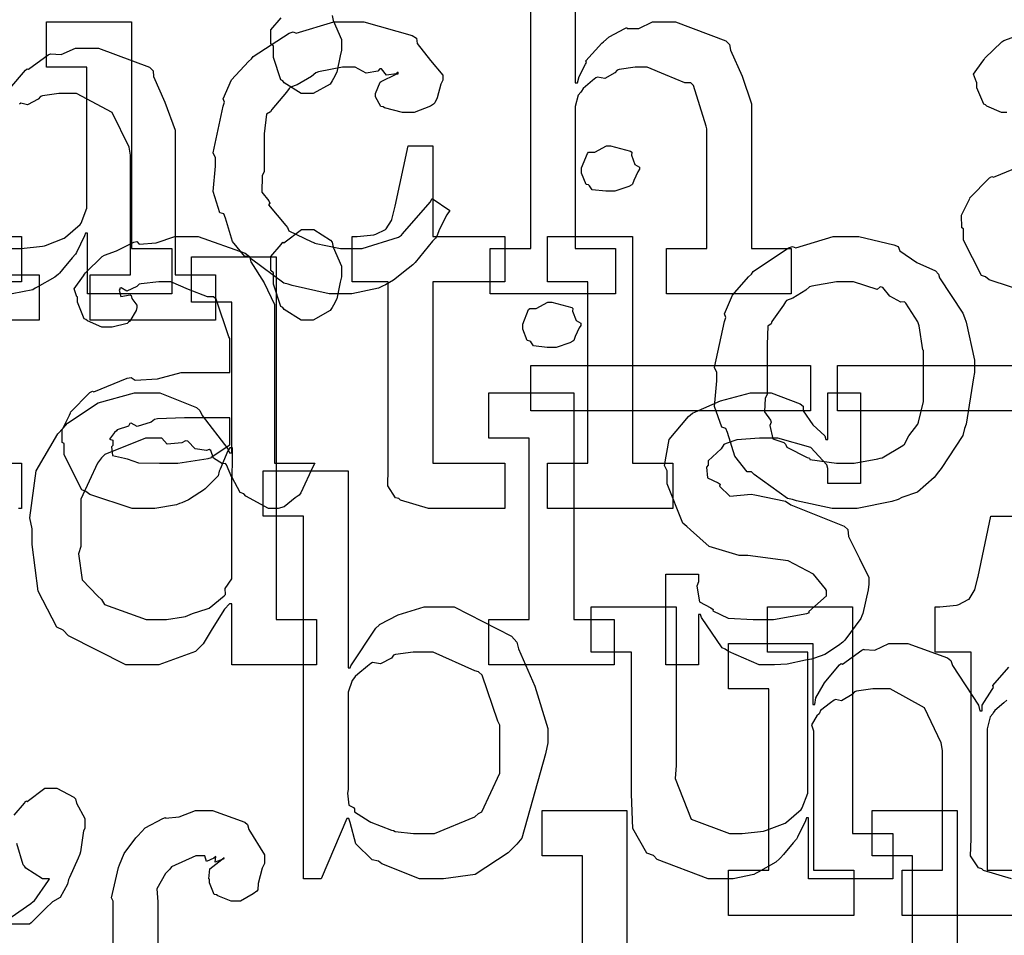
# Model space of a CAD drawing. Extents: x 0 to 8.5, y 0 to 11.
# Tile 65 of 256: x 1.97 to 2.271, y 3.148 to 3.429. Entities that reach past the tile are written whole.
import ezdxf

# ---------------------------------------------------------------- set-up
doc = ezdxf.new("R2010")
doc.units = 0
doc.layers.get('0').update_dxf_attribs({"linetype": 'CONTINUOUS'})

msp = doc.modelspace()

# ---------------------------------------------------------------- linework, layer by layer
at = {"color": 0}
for points in [[(2.13992, 3.46957), (2.13992, 3.40924), (2.14057, 3.40924), (2.14057, 3.40924), (2.14106, 3.41118), (2.14307, 3.41499), (2.14339, 3.41553), (2.14312, 3.41601), (2.14806, 3.42139), (2.1486, 3.42182), (2.1486, 3.42182), (2.15028, 3.42333), (2.15506, 3.42594), (2.15576, 3.42617), (2.15582, 3.42594), (2.15935, 3.42594), (2.16363, 3.4279), (2.1651, 3.4279), (2.17063, 3.4279), (2.18608, 3.42215), (2.18722, 3.42096), (2.1875, 3.41922), (2.19103, 3.41135), (2.19396, 3.40278), (2.19396, 3.3999), (2.19396, 3.35846), (2.20611, 3.35846), (2.20611, 3.34457), (2.16792, 3.34457), (2.16792, 3.35846), (2.18028, 3.35846), (2.18028, 3.39513), (2.18001, 3.396), (2.17611, 3.40847), (2.17529, 3.40924), (2.1735, 3.40929), (2.16758, 3.41168), (2.16194, 3.41401), (2.1601, 3.41401), (2.15826, 3.41401), (2.15332, 3.41331), (2.15272, 3.41314), (2.15207, 3.41228), (2.14893, 3.4106), (2.14671, 3.41103), (2.14621, 3.41075), (2.14524, 3.40994), (2.14231, 3.4075), (2.14182, 3.40668), (2.14165, 3.40642), (2.14085, 3.40549), (2.13992, 3.40196), (2.13992, 3.40076), (2.13992, 3.35846), (2.15229, 3.35846), (2.15229, 3.34457), (2.11388, 3.34457), (2.11388, 3.35846), (2.11388, 3.35846), (2.12625, 3.35846), (2.12625, 3.45568)], [(2.06543, 3.42985), (2.06569, 3.42839), (2.06825, 3.42253), (2.06825, 3.42051), (2.06825, 3.41922), (2.06787, 3.41758), (2.06689, 3.41254), (2.06586, 3.41054), (2.06543, 3.40989), (2.06478, 3.4089), (2.05957, 3.40597), (2.05783, 3.40597), (2.05783, 3.40597), (2.05593, 3.40597), (2.05067, 3.40924), (2.05024, 3.40989), (2.04969, 3.41021), (2.04742, 3.41699), (2.04742, 3.41922), (2.04742, 3.42051), (2.04665, 3.42117), (2.0466, 3.42551), (2.04975, 3.42919)], [(1.96615, 3.35846), (1.97006, 3.35846), (1.97006, 3.35846), (1.97661, 3.35921), (1.97721, 3.35932), (1.9776, 3.35943), (1.98324, 3.36165), (1.98372, 3.36193), (1.98372, 3.36193), (1.98817, 3.36583), (1.9885, 3.36626), (1.9885, 3.36626), (1.99024, 3.37082), (1.99024, 3.37235), (1.99024, 3.41401), (1.97786, 3.41401), (1.97786, 3.4279), (2.0039, 3.4279), (2.0039, 3.35846), (2.01628, 3.35846), (2.01628, 3.34457), (1.99046, 3.34457), (1.99046, 3.36322), (1.98981, 3.36322), (1.98953, 3.36236), (1.98708, 3.35732), (1.98676, 3.35672), (1.98574, 3.35562), (1.98281, 3.35206), (1.98188, 3.35097), (1.98156, 3.35064), (1.98042, 3.34972), (1.97504, 3.34663), (1.97439, 3.34631), (1.97368, 3.34586), (1.96733, 3.34457)], [(2.27214, 3.40013), (2.27051, 3.40013), (2.26606, 3.40213), (2.26563, 3.4025), (2.26508, 3.40272), (2.26303, 3.40776), (2.26303, 3.40944), (2.26286, 3.40944), (2.26199, 3.41189), (2.26481, 3.41585), (2.26519, 3.41639), (2.26546, 3.41678), (2.27061, 3.42182), (2.27126, 3.42225), (2.27126, 3.42219), (2.27496, 3.42356)], [(1.96664, 3.40756), (1.9714, 3.41314), (1.97194, 3.41357), (1.97233, 3.41342), (1.9784, 3.41786), (1.97911, 3.41812), (1.97911, 3.41812), (1.98236, 3.41792), (1.98676, 3.41986), (1.98822, 3.41986), (1.99382, 3.41986), (2.00944, 3.41411), (2.01058, 3.41292), (2.01069, 3.41118), (2.01411, 3.40332), (2.01731, 3.39475), (2.01731, 3.39187), (2.01731, 3.35042), (2.02968, 3.35042), (2.02968, 3.33653), (1.99126, 3.33653), (1.99126, 3.35042), (2.00364, 3.35042), (2.00364, 3.3871), (2.00319, 3.38954), (1.99794, 3.40018), (1.98703, 3.40597), (1.98346, 3.40597), (1.98161, 3.40597), (1.97667, 3.40528), (1.97607, 3.40511), (1.97532, 3.40424), (1.972, 3.40256), (1.97, 3.403), (1.96957, 3.40272)], [(2.27979, 3.34457), (2.26676, 3.3489), (2.26563, 3.34978), (2.26438, 3.35026), (2.2589, 3.361), (2.2589, 3.36453), (2.25836, 3.36481), (2.25831, 3.36871), (2.26053, 3.37321), (2.26085, 3.37386), (2.26074, 3.37397), (2.26682, 3.38015), (2.26758, 3.38058), (2.26807, 3.38037), (2.27826, 3.3845)], [(1.94808, 3.36214), (1.97021, 3.36214), (1.97021, 3.34825), (1.94808, 3.34825)], [(1.96326, 3.35042), (1.97564, 3.35042), (1.97564, 3.33653), (1.93722, 3.33653)], [(1.94808, 3.29269), (1.97021, 3.29269), (1.97021, 3.27881), (1.96924, 3.27881)], [(2.2736, 3.16536), (2.26503, 3.16792), (2.26449, 3.1684), (2.26346, 3.16868), (2.26107, 3.17236), (2.26124, 3.17757), (2.26124, 3.17925), (2.26124, 3.23481), (2.25017, 3.23481), (2.25017, 3.24869), (2.25168, 3.24869), (2.25168, 3.24869), (2.25678, 3.24924), (2.25711, 3.24935), (2.25743, 3.2494), (2.26036, 3.25092), (2.26058, 3.25108), (2.26058, 3.25108), (2.26221, 3.25364), (2.26232, 3.2539), (2.26232, 3.2539), (2.26329, 3.25765), (2.2634, 3.25803), (2.26731, 3.27647), (2.2749, 3.27647)], [(2.27849, 3.15408), (2.24007, 3.15408), (2.24007, 3.16797), (2.25244, 3.16797), (2.25244, 3.20464), (2.25206, 3.20708), (2.24696, 3.21772), (2.23639, 3.22353), (2.23292, 3.22353), (2.23107, 3.22353), (2.22607, 3.22282), (2.22553, 3.22265), (2.22478, 3.22179), (2.22151, 3.21994), (2.21963, 3.22032), (2.21924, 3.22006), (2.21815, 3.21929), (2.21506, 3.21696), (2.21479, 3.21615), (2.21468, 3.21593), (2.21392, 3.21528), (2.21235, 3.21251), (2.21294, 3.21072), (2.21294, 3.21007), (2.21294, 3.16797), (2.22532, 3.16797), (2.22532, 3.15408), (2.1869, 3.15408), (2.1869, 3.16797), (2.1869, 3.16797), (2.19928, 3.16797), (2.19928, 3.22353), (2.1869, 3.22353), (2.1869, 3.23742), (2.21272, 3.23742), (2.21272, 3.21875), (2.21338, 3.21875), (2.21338, 3.21875), (2.21365, 3.22086), (2.21588, 3.22472), (2.21619, 3.22526), (2.21615, 3.22532), (2.22086, 3.2309), (2.2214, 3.23133), (2.22179, 3.23118), (2.22771, 3.23546), (2.22835, 3.23568), (2.22835, 3.23562), (2.23167, 3.23546), (2.236, 3.23742), (2.23747, 3.23742), (2.24186, 3.23742), (2.25396, 3.23307), (2.25504, 3.23221), (2.25553, 3.23068), (2.26351, 3.21853), (2.26394, 3.21679), (2.2646, 3.21679), (2.2646, 3.21858), (2.26768, 3.22342), (2.26807, 3.22396), (2.2679, 3.22456), (2.27274, 3.23019)], [(2.27219, 3.22006), (2.27126, 3.21929), (2.2685, 3.21696), (2.26801, 3.21619), (2.26785, 3.21593), (2.26704, 3.215), (2.26611, 3.21132), (2.26611, 3.21007), (2.26611, 3.16797), (2.27849, 3.16797)], [(1.96793, 3.18485), (1.97108, 3.18858), (1.97157, 3.18924), (1.97194, 3.18907), (1.97732, 3.19314), (1.97917, 3.19314), (1.98107, 3.19314), (1.98628, 3.19043), (1.98676, 3.18989), (1.98703, 3.18853), (1.98958, 3.18386), (1.98958, 3.18229), (1.98958, 3.18078), (1.98915, 3.18007), (1.98828, 3.17367), (1.98807, 3.17296), (1.98753, 3.17171), (1.98492, 3.16581), (1.9846, 3.16515), (1.98426, 3.16374), (1.9821, 3.15967), (1.97971, 3.15836), (1.97917, 3.15776), (1.97808, 3.15679), (1.97493, 3.1536), (1.97319, 3.15192), (1.97265, 3.15147), (1.96442, 3.15147)], [(1.99826, 3.14464), (1.99826, 3.15853), (1.99778, 3.15956), (1.99989, 3.16878), (2.00022, 3.1696), (2.00022, 3.1696), (2.00168, 3.17307), (2.00526, 3.1779), (2.00586, 3.1785), (2.00586, 3.1785), (2.00808, 3.18099), (2.01351, 3.18381), (2.01432, 3.18414), (2.01438, 3.18397), (2.0185, 3.18431), (2.02349, 3.18631), (2.02518, 3.18631), (2.02875, 3.18631), (2.03863, 3.18272), (2.0395, 3.18197), (2.03988, 3.1805), (2.04471, 3.17269), (2.04471, 3.17003), (2.044, 3.16863), (2.04275, 3.1639), (2.04258, 3.162), (2.04232, 3.16157), (2.04124, 3.16081), (2.03733, 3.15853), (2.03603, 3.15853), (2.0345, 3.15853), (2.03033, 3.16015), (2.02994, 3.16049), (2.02924, 3.1606), (2.02778, 3.16411), (2.02778, 3.16525), (2.02756, 3.16536), (2.02794, 3.1684), (2.03157, 3.17133), (2.03233, 3.17156), (2.03233, 3.17176), (2.03174, 3.17133), (2.02957, 3.17046), (2.02974, 3.17219), (2.02974, 3.17219), (2.02919, 3.17165), (2.02686, 3.17068), (2.02636, 3.17242), (2.02626, 3.17242), (2.0236, 3.17242), (2.01622, 3.169), (2.01563, 3.16829), (2.01438, 3.16704), (2.01167, 3.16233), (2.01193, 3.15836), (2.01193, 3.15701), (2.01193, 3.14464)], [(2.24328, 3.12619), (2.24328, 3.17242), (2.2309, 3.17242), (2.2309, 3.18631), (2.25694, 3.18631), (2.25694, 3.07519)], [(1.96468, 3.15201), (1.9731, 3.15782), (1.97374, 3.15842), (1.97412, 3.15847), (1.97851, 3.16482), (1.97874, 3.16536), (1.97851, 3.16536), (1.97667, 3.16536), (1.97157, 3.16863), (1.97114, 3.16928), (1.97071, 3.16965), (1.96875, 3.17622)]]:
    msp.add_lwpolyline(points, dxfattribs=at)
for points in [[(2.06868, 3.34457), (2.06451, 3.34457), (2.05317, 3.34711), (2.05197, 3.3476), (2.05057, 3.34787), (2.04064, 3.35519), (2.03982, 3.35607), (2.03863, 3.35601), (2.03489, 3.36062), (2.03267, 3.36783), (2.03222, 3.36908), (2.03097, 3.36947), (2.02897, 3.37597), (2.02962, 3.38368), (2.02962, 3.38624), (2.02897, 3.38786), (2.03196, 3.40213), (2.03244, 3.40338), (2.03201, 3.4044), (2.03456, 3.41021), (2.03976, 3.41575), (2.04069, 3.41661), (2.04118, 3.41732), (2.05225, 3.42443), (2.0535, 3.42486), (2.05442, 3.42449), (2.06592, 3.4279), (2.06976, 3.4279), (2.07514, 3.4279), (2.08996, 3.42378), (2.09125, 3.4229), (2.09142, 3.42133), (2.09554, 3.41613), (2.09928, 3.41162), (2.09928, 3.4101), (2.09874, 3.40881), (2.09754, 3.40462), (2.09685, 3.4031), (2.09646, 3.40272), (2.09554, 3.40207), (2.0905, 3.40013), (2.08886, 3.40013), (2.08692, 3.40013), (2.08149, 3.40158), (2.08106, 3.40186), (2.08035, 3.40201), (2.07867, 3.405), (2.07867, 3.40597), (2.07867, 3.40597), (2.08008, 3.40944), (2.0804, 3.40967), (2.0804, 3.40967), (2.08507, 3.41194), (2.08561, 3.41206), (2.08561, 3.41249), (2.08501, 3.412), (2.08208, 3.41157), (2.08051, 3.41351), (2.07997, 3.41357), (2.07943, 3.41288), (2.07585, 3.41222), (2.07243, 3.41401), (2.07129, 3.41401), (2.06858, 3.41401), (2.06125, 3.4126), (2.06044, 3.41228), (2.05908, 3.41124), (2.05464, 3.40869), (2.05268, 3.40793), (2.05219, 3.4075), (2.05138, 3.40642), (2.04688, 3.40104), (2.04656, 3.40033), (2.04531, 3.39968), (2.0446, 3.39367), (2.0446, 3.39165), (2.0446, 3.38211), (2.044, 3.38075), (2.04389, 3.37576), (2.04601, 3.3731), (2.04633, 3.37235), (2.0459, 3.37185), (2.05117, 3.3655), (2.05176, 3.36496), (2.05214, 3.36393), (2.05919, 3.36051), (2.06, 3.36019), (2.06, 3.36014), (2.06799, 3.35846), (2.07064, 3.35846), (2.07465, 3.35846), (2.08572, 3.36193), (2.08669, 3.36257), (2.08692, 3.36296), (2.09543, 3.37272), (2.09603, 3.37386), (2.10146, 3.37017), (2.10058, 3.36882), (2.09831, 3.36442), (2.0975, 3.36231), (2.09711, 3.36171), (2.09614, 3.36079), (2.09082, 3.35417), (2.09017, 3.35346), (2.08871, 3.35232), (2.08425, 3.34879), (2.08171, 3.34739), (2.08083, 3.34694), (2.07964, 3.34636), (2.0714, 3.34457), (2.06868, 3.34457)], [(2.09799, 3.27881), (2.09494, 3.27881), (2.08637, 3.28136), (2.08583, 3.28185), (2.08479, 3.28213), (2.08242, 3.28581), (2.08257, 3.29101), (2.08257, 3.29269), (2.08257, 3.34825), (2.0715, 3.34825), (2.0715, 3.36214), (2.07303, 3.36214), (2.07303, 3.36214), (2.07813, 3.36268), (2.07844, 3.36279), (2.07878, 3.36285), (2.08171, 3.36436), (2.08192, 3.36453), (2.08192, 3.36453), (2.08356, 3.36708), (2.08365, 3.36735), (2.08365, 3.36735), (2.08464, 3.3711), (2.08475, 3.37147), (2.08865, 3.38992), (2.09625, 3.38992), (2.09625, 3.36214), (2.11837, 3.36214), (2.11837, 3.34825), (2.09625, 3.34825), (2.09625, 3.29269), (2.11837, 3.29269), (2.11837, 3.27881), (2.1174, 3.27881), (2.11518, 3.27881), (2.11447, 3.27881), (2.11322, 3.27881), (2.1104, 3.27881), (2.10949, 3.27881), (2.10807, 3.27881), (2.10487, 3.27881), (2.10385, 3.27881), (2.10238, 3.27881), (2.09907, 3.27881), (2.09799, 3.27881)], [(2.15072, 3.37603), (2.14931, 3.37603), (2.14513, 3.37651), (2.14432, 3.37771), (2.14399, 3.37799), (2.14324, 3.37815), (2.14182, 3.38163), (2.14182, 3.38276), (2.14182, 3.38319), (2.14182, 3.38319), (2.14361, 3.38764), (2.14399, 3.38797), (2.14399, 3.38797), (2.14594, 3.38797), (2.14953, 3.38992), (2.15072, 3.38992), (2.15072, 3.38992), (2.15685, 3.38829), (2.15722, 3.38797), (2.15713, 3.3871), (2.15821, 3.38428), (2.15961, 3.38346), (2.15961, 3.38319), (2.15961, 3.38276), (2.15907, 3.382), (2.15788, 3.37935), (2.15744, 3.37819), (2.15722, 3.37799), (2.15631, 3.3775), (2.15207, 3.37603), (2.15072, 3.37603)], [(2.00885, 3.27881), (2.00412, 3.27881), (1.9911, 3.28315), (1.98996, 3.28401), (1.98872, 3.2845), (1.98324, 3.29525), (1.98324, 3.29878), (1.98269, 3.29904), (1.98264, 3.30296), (1.98486, 3.30746), (1.98519, 3.30811), (1.98508, 3.30821), (1.99115, 3.3144), (1.99192, 3.31483), (1.9924, 3.31461), (2.00261, 3.31874), (2.00385, 3.31896), (2.00499, 3.31819), (2.01183, 3.31858), (2.01915, 3.32047), (2.02165, 3.32047), (2.03401, 3.32047), (2.03401, 3.33089), (2.03369, 3.33143), (2.02983, 3.34299), (2.02903, 3.34369), (2.02718, 3.34369), (2.02138, 3.34597), (2.016, 3.34825), (2.01426, 3.34825), (2.01226, 3.34825), (2.00683, 3.34771), (2.00624, 3.3476), (2.00558, 3.34685), (2.00244, 3.34543), (2.00071, 3.34646), (2.00037, 3.34631), (2.00037, 3.34608), (2.00011, 3.34576), (2.00065, 3.34381), (2.00353, 3.34435), (2.00385, 3.34412), (2.00401, 3.34321), (2.00558, 3.34115), (2.00558, 3.34044), (2.00532, 3.33946), (2.00342, 3.33621), (2.00299, 3.33589), (2.00256, 3.3355), (1.99799, 3.33436), (1.99647, 3.33436), (1.99485, 3.33436), (1.9904, 3.33637), (1.98996, 3.33675), (1.98942, 3.33697), (1.98736, 3.34201), (1.98736, 3.34369), (1.98719, 3.34369), (1.98633, 3.34614), (1.98915, 3.3501), (1.98953, 3.35064), (1.98981, 3.35101), (1.99496, 3.35607), (1.99561, 3.3565), (1.99561, 3.35644), (1.99929, 3.35781), (2.00461, 3.3604), (2.00558, 3.36062), (2.00629, 3.35986), (2.0115, 3.36025), (2.01714, 3.36214), (2.01904, 3.36214), (2.02431, 3.36214), (2.03879, 3.3571), (2.0401, 3.35607), (2.04053, 3.35444), (2.04454, 3.34793), (2.04769, 3.34136), (2.04769, 3.33914), (2.04769, 3.29269), (2.06006, 3.29269), (2.05963, 3.29178), (2.05578, 3.28364), (2.05528, 3.28293), (2.0541, 3.28213), (2.05067, 3.27935), (2.04889, 3.27881), (2.04833, 3.27881), (2.04585, 3.27881), (2.0389, 3.28261), (2.03836, 3.28336), (2.03717, 3.28375), (2.03472, 3.28836), (2.03489, 3.29406), (2.03489, 3.29596), (2.03489, 3.29747), (2.03401, 3.29747), (2.03347, 3.2965), (2.03108, 3.2909), (2.03076, 3.29031), (2.03043, 3.28885), (2.02647, 3.28489), (2.02599, 3.28444), (2.02485, 3.28375), (2.02143, 3.28153), (2.01932, 3.2806), (2.01861, 3.28033), (2.01774, 3.27994), (2.01107, 3.27881), (2.00885, 3.27881)], [(2.05783, 3.33653), (2.05593, 3.33653), (2.05067, 3.33979), (2.05024, 3.34044), (2.04969, 3.34076), (2.04742, 3.34754), (2.04742, 3.34978), (2.04742, 3.35107), (2.04665, 3.35172), (2.0466, 3.35607), (2.04975, 3.35975), (2.05024, 3.3604), (2.05063, 3.36025), (2.05599, 3.36431), (2.05783, 3.36431), (2.05974, 3.36431), (2.06494, 3.36106), (2.06543, 3.3604), (2.06569, 3.35894), (2.06825, 3.35308), (2.06825, 3.35107), (2.06825, 3.34978), (2.06787, 3.34814), (2.06689, 3.3431), (2.06586, 3.3411), (2.06543, 3.34044), (2.06478, 3.33946), (2.05957, 3.33653), (2.05783, 3.33653)], [(2.1314, 3.29269), (2.14378, 3.29269), (2.14378, 3.34825), (2.1314, 3.34825), (2.1314, 3.36214), (2.15744, 3.36214), (2.15744, 3.29269), (2.16982, 3.29269), (2.16982, 3.27881), (2.1314, 3.27881), (2.1314, 3.29269)], [(2.22276, 3.27881), (2.21869, 3.27881), (2.20768, 3.28119), (2.20649, 3.28162), (2.20497, 3.2819), (2.19476, 3.28922), (2.1939, 3.2901), (2.1926, 3.2901), (2.18886, 3.29482), (2.18653, 3.30208), (2.18608, 3.30333), (2.18485, 3.30371), (2.18261, 3.31011), (2.18326, 3.31793), (2.18326, 3.32047), (2.18261, 3.32206), (2.1856, 3.33615), (2.18608, 3.3374), (2.18565, 3.33849), (2.1881, 3.34424), (2.19303, 3.34978), (2.1939, 3.35064), (2.19439, 3.3514), (2.20524, 3.35867), (2.20649, 3.3591), (2.20747, 3.35872), (2.21892, 3.36214), (2.22276, 3.36214), (2.22678, 3.36214), (2.23757, 3.35965), (2.23882, 3.3591), (2.23942, 3.35775), (2.24463, 3.35422), (2.25032, 3.35161), (2.25119, 3.35064), (2.25151, 3.34956), (2.25874, 3.33871), (2.25922, 3.3374), (2.25971, 3.33589), (2.26226, 3.32433), (2.26226, 3.32047), (2.26199, 3.3189), (2.25971, 3.30464), (2.25922, 3.30333), (2.25874, 3.30122), (2.25206, 3.29107), (2.25119, 3.2901), (2.24989, 3.28836), (2.24479, 3.28386), (2.24001, 3.28217), (2.23882, 3.28162), (2.23693, 3.28093), (2.22629, 3.27881), (2.22276, 3.27881)], [(2.00857, 3.23096), (2.00217, 3.23096), (1.9846, 3.23986), (1.98296, 3.2416), (1.98101, 3.24251), (1.97526, 3.25347), (1.97342, 3.26785), (1.97342, 3.27262), (1.97271, 3.27599), (1.97472, 3.29042), (1.98133, 3.30171), (1.98296, 3.30344), (1.98426, 3.30501), (1.99371, 3.31119), (2.00483, 3.31429), (2.00857, 3.31429), (2.01264, 3.31429), (2.02382, 3.30979), (2.02485, 3.30886), (2.02556, 3.30729), (2.03347, 3.29715), (2.03396, 3.29585), (2.03461, 3.29585), (2.03461, 3.34207), (2.02225, 3.34207), (2.02225, 3.35596), (2.04829, 3.35596), (2.04829, 3.24485), (2.06065, 3.24485), (2.06065, 3.23096), (2.03461, 3.23096), (2.03461, 3.24963), (2.03396, 3.24963), (2.03239, 3.24799), (2.0286, 3.24192), (2.02588, 3.23736), (2.02485, 3.23639), (2.02349, 3.23503), (2.01226, 3.23096), (2.00857, 3.23096)], [(2.22276, 3.29269), (2.22542, 3.29269), (2.23264, 3.294), (2.2334, 3.29422), (2.23394, 3.29438), (2.24029, 3.29812), (2.24078, 3.29856), (2.24078, 3.29856), (2.24214, 3.30106), (2.2449, 3.30469), (2.24511, 3.30528), (2.24511, 3.30528), (2.24664, 3.31164), (2.24664, 3.31375), (2.24664, 3.32721), (2.24647, 3.32742), (2.24533, 3.33485), (2.24511, 3.33544), (2.2449, 3.33604), (2.24126, 3.34174), (2.24078, 3.34218), (2.23969, 3.34207), (2.23628, 3.34386), (2.23415, 3.34651), (2.2334, 3.34674), (2.23242, 3.34597), (2.22515, 3.34825), (2.22276, 3.34825), (2.22, 3.34825), (2.21246, 3.347), (2.21169, 3.34674), (2.21056, 3.34576), (2.2066, 3.34332), (2.20469, 3.34261), (2.20432, 3.34218), (2.20378, 3.3411), (2.20019, 3.3361), (2.19997, 3.33544), (2.19889, 3.33475), (2.19868, 3.3291), (2.19868, 3.32721), (2.19868, 3.31375), (2.19808, 3.31267), (2.19786, 3.30849), (2.19976, 3.30593), (2.19997, 3.30528), (2.19954, 3.30425), (2.20047, 3.30018), (2.20383, 3.2991), (2.20432, 3.29856), (2.20475, 3.29764), (2.21094, 3.29449), (2.21169, 3.29422), (2.21175, 3.29383), (2.22, 3.29269), (2.22276, 3.29269)], [(2.13271, 3.32818), (2.13129, 3.32818), (2.12711, 3.32867), (2.12631, 3.32986), (2.12597, 3.33014), (2.12522, 3.33029), (2.12381, 3.33376), (2.12381, 3.3349), (2.12381, 3.33535), (2.12381, 3.33535), (2.1256, 3.33979), (2.12597, 3.34011), (2.12597, 3.34011), (2.12793, 3.34011), (2.13151, 3.34207), (2.13271, 3.34207), (2.13271, 3.34207), (2.13883, 3.34044), (2.13921, 3.34011), (2.13911, 3.33925), (2.14019, 3.33643), (2.1416, 3.33561), (2.1416, 3.33535), (2.1416, 3.3349), (2.14106, 3.33415), (2.13986, 3.33149), (2.13943, 3.33035), (2.13921, 3.33014), (2.13829, 3.32964), (2.13406, 3.32818), (2.13271, 3.32818)], [(2.12631, 3.32264), (2.21203, 3.32264), (2.21203, 3.30875), (2.12631, 3.30875), (2.12631, 3.32264)], [(2.22026, 3.32264), (2.30599, 3.32264), (2.30599, 3.30875), (2.22026, 3.30875), (2.22026, 3.32264)], [(2.11339, 3.24485), (2.12576, 3.24485), (2.12576, 3.3004), (2.11339, 3.3004), (2.11339, 3.31429), (2.13943, 3.31429), (2.13943, 3.24485), (2.15181, 3.24485), (2.15181, 3.23096), (2.11339, 3.23096), (2.11339, 3.24485)], [(2.19976, 3.23096), (2.19629, 3.23096), (2.18685, 3.23497), (2.18587, 3.23574), (2.1849, 3.23617), (2.1786, 3.24539), (2.17828, 3.24636), (2.17763, 3.24636), (2.17763, 3.23096), (2.16764, 3.23096), (2.16764, 3.25874), (2.17763, 3.25874), (2.17763, 3.25635), (2.17719, 3.25499), (2.17796, 3.25022), (2.18143, 3.24843), (2.18218, 3.24789), (2.18207, 3.24744), (2.18679, 3.24522), (2.19439, 3.24485), (2.19694, 3.24485), (2.20063, 3.24485), (2.21083, 3.24669), (2.21169, 3.24701), (2.21153, 3.24724), (2.2169, 3.25211), (2.2169, 3.25375), (2.21658, 3.25424), (2.21289, 3.25868), (2.20514, 3.26275), (2.20281, 3.26307), (2.19282, 3.26438), (2.19011, 3.26438), (2.18099, 3.26719), (2.17518, 3.27225), (2.17415, 3.27328), (2.1729, 3.27431), (2.16808, 3.2864), (2.16808, 3.29042), (2.16721, 3.29199), (2.16872, 3.29997), (2.17458, 3.30697), (2.17589, 3.308), (2.17681, 3.30843), (2.1844, 3.31179), (2.19362, 3.31429), (2.19672, 3.31429), (2.19997, 3.31429), (2.20888, 3.31087), (2.20975, 3.31017), (2.20975, 3.30875), (2.21272, 3.30447), (2.21636, 3.30106), (2.21669, 3.29997), (2.21733, 3.29997), (2.21733, 3.31429), (2.22732, 3.31429), (2.22732, 3.28651), (2.21733, 3.28651), (2.21733, 3.29107), (2.21696, 3.29226), (2.21212, 3.29753), (2.20204, 3.3004), (2.19868, 3.3004), (2.19635, 3.3004), (2.18946, 3.29992), (2.18619, 3.29878), (2.18544, 3.29844), (2.18463, 3.29715), (2.18067, 3.2934), (2.18067, 3.29215), (2.18018, 3.2915), (2.18039, 3.28825), (2.18371, 3.28674), (2.18435, 3.28629), (2.18414, 3.28564), (2.18733, 3.28256), (2.19385, 3.28321), (2.19499, 3.28304), (2.20432, 3.28108), (2.206, 3.27994), (2.22233, 3.27344), (2.22342, 3.2724), (2.22364, 3.27029), (2.227, 3.26351), (2.22993, 3.25765), (2.22993, 3.25569), (2.22965, 3.25396), (2.22808, 3.24669), (2.22775, 3.24593), (2.22738, 3.24511), (2.22254, 3.2385), (2.2219, 3.2379), (2.2206, 3.23687), (2.21642, 3.2341), (2.21326, 3.23301), (2.21235, 3.23269), (2.21044, 3.23232), (2.20481, 3.23118), (2.20101, 3.23096), (2.19976, 3.23096)], [(2.01471, 3.29269), (2.01812, 3.29269), (2.0274, 3.29417), (2.02838, 3.29443), (2.02832, 3.2946), (2.03401, 3.29839), (2.03401, 3.29964), (2.03401, 3.30658), (2.02317, 3.30658), (2.02013, 3.30658), (2.01183, 3.30626), (2.01101, 3.30615), (2.00993, 3.30528), (2.00564, 3.30393), (2.00385, 3.30501), (2.00342, 3.30485), (2.00304, 3.30404), (1.99951, 3.3029), (1.99929, 3.30268), (1.99869, 3.30208), (1.99713, 3.30003), (1.99821, 3.29975), (1.99821, 3.29964), (1.99821, 3.29812), (1.99783, 3.29769), (1.9981, 3.29508), (2.00179, 3.29428), (2.00256, 3.294), (2.00256, 3.294), (2.00603, 3.29286), (2.01253, 3.29269), (2.01471, 3.29269)], [(2.01269, 3.24485), (2.01465, 3.24485), (2.01986, 3.24561), (2.02051, 3.24571), (2.02051, 3.24571), (2.02262, 3.24669), (2.02713, 3.24804), (2.02767, 3.24832), (2.02767, 3.24832), (2.03233, 3.25206), (2.03267, 3.25244), (2.03267, 3.25244), (2.03261, 3.25429), (2.03461, 3.25732), (2.03461, 3.25831), (2.03461, 3.28694), (2.03461, 3.28836), (2.03299, 3.29221), (2.03267, 3.29258), (2.03179, 3.29254), (2.02903, 3.29422), (2.02821, 3.29665), (2.02767, 3.29693), (2.02686, 3.29656), (2.02344, 3.29715), (2.02115, 3.29943), (2.02051, 3.29953), (2.01932, 3.29893), (2.01486, 3.29856), (2.01324, 3.3004), (2.01269, 3.3004), (2.00819, 3.3004), (1.99576, 3.29536), (1.99468, 3.29432), (1.99349, 3.29269), (1.98839, 3.28174), (1.98839, 3.27806), (1.98839, 3.26719), (1.98762, 3.26492), (1.98876, 3.25694), (1.9936, 3.25196), (1.99468, 3.25092), (1.99561, 3.2494), (2.0084, 3.24485), (2.01269, 3.24485)], [(2.09636, 3.16536), (2.09218, 3.16536), (2.08068, 3.16992), (2.07964, 3.17079), (2.07769, 3.17122), (2.07269, 3.17611), (2.07096, 3.18257), (2.07053, 3.18381), (2.06988, 3.18381), (2.06207, 3.16536), (2.05664, 3.16536), (2.05664, 3.27647), (2.04428, 3.27647), (2.04428, 3.29036), (2.07032, 3.29036), (2.07032, 3.23004), (2.07096, 3.23004), (2.07118, 3.23058), (2.07883, 3.24219), (2.07986, 3.24306), (2.07992, 3.24333), (2.08561, 3.24625), (2.09364, 3.24869), (2.09636, 3.24869), (2.10275, 3.24869), (2.12033, 3.23969), (2.12196, 3.23785), (2.1225, 3.23583), (2.12756, 3.22444), (2.13151, 3.21143), (2.13151, 3.20703), (2.13081, 3.20367), (2.12354, 3.17785), (2.12196, 3.176), (2.11931, 3.17333), (2.10921, 3.16672), (2.09956, 3.16536), (2.09636, 3.16536)], [(2.18625, 3.16536), (2.18067, 3.16536), (2.16499, 3.17133), (2.1639, 3.17253), (2.16189, 3.17318), (2.15756, 3.18083), (2.15717, 3.19125), (2.15717, 3.19467), (2.15717, 3.23481), (2.14481, 3.23481), (2.14481, 3.24869), (2.17085, 3.24869), (2.17085, 3.20008), (2.17057, 3.19607), (2.17546, 3.1836), (2.18713, 3.17925), (2.19103, 3.17925), (2.19103, 3.17925), (2.1976, 3.18001), (2.19819, 3.18012), (2.19857, 3.18024), (2.20421, 3.18246), (2.20469, 3.18272), (2.20469, 3.18272), (2.20915, 3.18664), (2.20947, 3.18707), (2.20947, 3.18707), (2.21121, 3.19162), (2.21121, 3.19314), (2.21121, 3.23481), (2.19883, 3.23481), (2.19883, 3.24869), (2.22487, 3.24869), (2.22487, 3.17925), (2.23725, 3.17925), (2.23725, 3.16536), (2.21143, 3.16536), (2.21143, 3.18403), (2.21078, 3.18403), (2.2105, 3.18317), (2.20806, 3.17811), (2.20774, 3.17751), (2.20671, 3.17643), (2.20378, 3.17285), (2.20285, 3.17176), (2.20253, 3.17144), (2.20139, 3.17051), (2.19601, 3.16743), (2.19536, 3.1671), (2.19467, 3.16667), (2.18832, 3.16536), (2.18625, 3.16536)], [(2.09224, 3.17925), (2.09674, 3.17925), (2.10915, 3.18435), (2.11025, 3.18533), (2.11128, 3.18587), (2.11675, 3.19769), (2.11675, 3.20161), (2.11675, 3.21246), (2.11615, 3.21371), (2.11133, 3.22775), (2.11025, 3.22874), (2.1091, 3.22911), (2.0964, 3.23481), (2.09224, 3.23481), (2.09022, 3.23481), (2.08485, 3.2341), (2.08421, 3.23394), (2.08356, 3.23301), (2.08018, 3.23122), (2.07775, 3.23167), (2.07726, 3.23133), (2.07628, 3.23053), (2.07329, 3.22808), (2.07249, 3.22732), (2.07226, 3.227), (2.07156, 3.22613), (2.07032, 3.22254), (2.07032, 3.22136), (2.07032, 3.19271), (2.07015, 3.19157), (2.07047, 3.18793), (2.07194, 3.18722), (2.07226, 3.18685), (2.07221, 3.18587), (2.07671, 3.18306), (2.07726, 3.18272), (2.07726, 3.18272), (2.08356, 3.18028), (2.08421, 3.18012), (2.08469, 3.1799), (2.09033, 3.17925), (2.09224, 3.17925)], [(2.12972, 3.07519), (2.14208, 3.07519), (2.14208, 3.17242), (2.12972, 3.17242), (2.12972, 3.18631), (2.15576, 3.18631), (2.15576, 3.07519), (2.16812, 3.07519), (2.16812, 3.06131), (2.12972, 3.06131), (2.12972, 3.07519)]]:
    msp.add_lwpolyline(points, close=True, dxfattribs=at)

doc.saveas('drawing.dxf')
